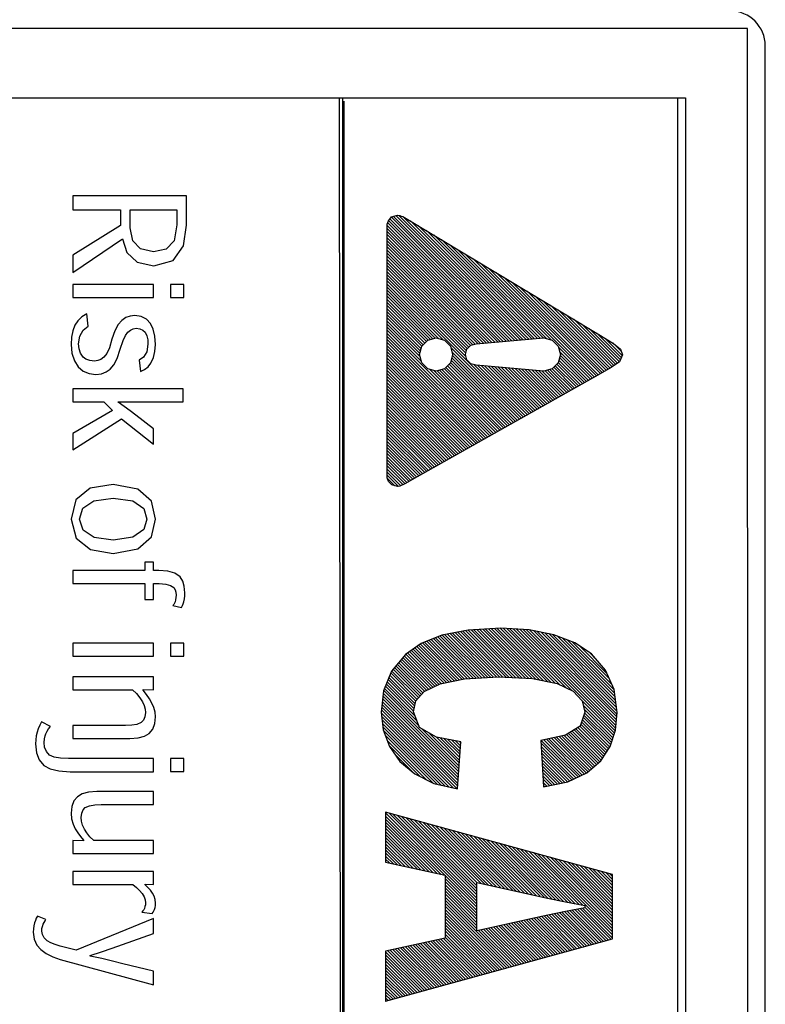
# Model space of a CAD drawing. Header units: millimetres. Extents: x -728 to -141, y -62 to 525.
# Tile 102 of 186: x -312 to -301, y 233 to 248. Entities that reach past the tile are written whole.
import ezdxf

# ---------------------------------------------------------------- set-up
doc = ezdxf.new("R2010")
doc.units = ezdxf.units.MM
doc.header["$LTSCALE"] = 23.1
doc.layers.add('R912005502_AM_0', color=7, linetype='CONTINUOUS')

msp = doc.modelspace()

# ---------------------------------------------------------------- linework, layer by layer
at = {"layer": 'R912005502_AM_0', "color": 7}
for p, q in [((-301.542, 247.462), (-320.535, 247.462)), ((-301.535, 200.961), (-301.542, 247.462)), ((-301.289, 201.212), (-301.289, 247.212)), ((-307.345, 201.959), (-307.39, 246.468)), ((-307.39, 246.468), (-302.43, 246.468)), ((-302.43, 246.468), (-302.43, 201.958)), ((-307.345, 246.462), (-319.535, 246.462)), ((-307.345, 246.462), (-307.345, 201.959)), ((-302.542, 246.462), (-307.345, 246.462)), ((-307.325, 246.42), (-307.325, 201.915)), ((-302.535, 201.961), (-302.542, 246.462)), ((-302.542, 201.959), (-302.542, 246.462)), ((-311.209, 245.063), (-311.209, 244.864)), ((-309.583, 245.063), (-311.209, 245.063)), ((-309.583, 244.643), (-309.583, 245.063)), ((-311.209, 244.864), (-310.525, 244.864)), ((-310.525, 244.864), (-310.525, 244.638)), ((-310.39, 244.604), (-310.39, 244.864)), ((-310.39, 244.864), (-309.72, 244.864)), ((-309.72, 244.864), (-309.72, 244.648)), ((-306.642, 244.76), (-306.56, 244.786)), ((-306.58, 244.78), (-304.798, 242.998)), ((-306.56, 244.786), (-306.525, 244.781)), ((-306.539, 244.783), (-304.757, 243.001)), ((-306.525, 244.781), (-306.504, 244.773)), ((-306.504, 244.773), (-306.48, 244.769)), ((-310.525, 244.638), (-311.209, 244.213)), ((-309.72, 244.648), (-309.759, 244.419)), ((-309.624, 244.345), (-309.583, 244.643)), ((-306.705, 244.659), (-306.689, 244.707)), ((-306.705, 241.024), (-306.705, 244.659)), ((-306.705, 244.639), (-305.042, 242.976)), ((-306.699, 244.677), (-305.001, 242.98)), ((-306.689, 244.707), (-306.642, 244.76)), ((-306.687, 244.71), (-304.961, 242.984)), ((-306.666, 244.733), (-304.92, 242.987)), ((-306.645, 244.757), (-304.879, 242.991)), ((-306.614, 244.769), (-304.839, 242.994)), ((-306.481, 244.769), (-304.717, 243.005)), ((-306.48, 244.769), (-303.676, 243.078)), ((-306.371, 244.703), (-304.676, 243.008)), ((-306.26, 244.636), (-304.635, 243.012)), ((-310.351, 244.419), (-310.39, 244.604)), ((-306.705, 244.595), (-305.083, 242.973)), ((-306.705, 244.551), (-305.123, 242.969)), ((-306.705, 244.507), (-305.164, 242.966)), ((-306.148, 244.569), (-304.595, 243.015)), ((-306.037, 244.502), (-304.554, 243.019)), ((-311.209, 243.966), (-310.5, 244.446)), ((-310.5, 244.446), (-310.435, 244.252)), ((-310.239, 244.303), (-310.351, 244.419)), ((-309.759, 244.419), (-309.872, 244.298)), ((-306.705, 244.462), (-305.205, 242.962)), ((-306.705, 244.418), (-305.245, 242.959)), ((-306.705, 244.374), (-305.286, 242.955)), ((-305.926, 244.435), (-304.513, 243.022)), ((-305.814, 244.368), (-304.473, 243.026)), ((-311.209, 244.213), (-311.209, 243.966)), ((-310.435, 244.252), (-310.29, 244.112)), ((-310.054, 244.262), (-310.239, 244.303)), ((-309.872, 244.298), (-310.054, 244.262)), ((-309.77, 244.137), (-309.624, 244.345)), ((-306.705, 244.33), (-305.327, 242.952)), ((-306.705, 244.286), (-305.367, 242.948)), ((-306.705, 244.241), (-305.408, 242.945)), ((-305.703, 244.301), (-304.417, 243.014)), ((-305.592, 244.233), (-304.356, 242.998)), ((-310.29, 244.112), (-310.05, 244.059)), ((-310.05, 244.059), (-309.77, 244.137)), ((-306.705, 244.197), (-305.446, 242.939)), ((-306.705, 244.153), (-305.481, 242.929)), ((-306.705, 244.109), (-305.514, 242.918)), ((-305.481, 244.166), (-303.765, 242.451)), ((-305.369, 244.099), (-303.737, 242.467)), ((-306.705, 244.065), (-305.536, 242.896)), ((-306.705, 244.02), (-305.558, 242.874)), ((-306.705, 243.976), (-305.571, 242.843)), ((-306.705, 243.932), (-305.581, 242.808)), ((-305.258, 244.032), (-303.709, 242.483)), ((-305.147, 243.965), (-303.681, 242.499)), ((-311.209, 243.794), (-311.209, 243.606)), ((-310.052, 243.794), (-311.209, 243.794)), ((-310.052, 243.606), (-310.052, 243.794)), ((-309.811, 243.794), (-309.811, 243.606)), ((-309.62, 243.794), (-309.811, 243.794)), ((-309.62, 243.606), (-309.62, 243.794)), ((-306.705, 243.888), (-305.578, 242.762)), ((-306.705, 243.844), (-304.755, 241.894)), ((-306.705, 243.799), (-305.905, 242.999)), ((-305.035, 243.898), (-303.652, 242.515)), ((-304.924, 243.831), (-303.624, 242.531)), ((-306.705, 243.755), (-305.965, 243.016)), ((-306.705, 243.711), (-306.017, 243.023)), ((-306.705, 243.667), (-306.052, 243.014)), ((-304.813, 243.764), (-303.596, 242.547)), ((-304.702, 243.697), (-303.568, 242.563)), ((-311.209, 243.606), (-310.052, 243.606)), ((-309.811, 243.606), (-309.62, 243.606)), ((-306.705, 243.623), (-306.087, 243.005)), ((-306.705, 243.578), (-306.121, 242.995)), ((-306.705, 243.534), (-306.145, 242.975)), ((-304.59, 243.63), (-303.539, 242.579)), ((-304.479, 243.563), (-303.511, 242.595)), ((-311.009, 243.371), (-311.08, 243.328)), ((-310.99, 243.195), (-311.009, 243.371)), ((-306.705, 243.49), (-306.167, 242.953)), ((-306.705, 243.446), (-306.189, 242.93)), ((-306.705, 243.402), (-306.211, 242.908)), ((-304.368, 243.496), (-303.484, 242.612)), ((-304.257, 243.428), (-303.458, 242.63)), ((-304.145, 243.361), (-303.432, 242.648)), ((-311.138, 243.274), (-311.18, 243.209)), ((-311.08, 243.328), (-311.138, 243.274)), ((-310.509, 243.278), (-310.562, 243.217)), ((-310.452, 243.318), (-310.509, 243.278)), ((-310.39, 243.341), (-310.452, 243.318)), ((-310.322, 243.349), (-310.39, 243.341)), ((-310.231, 243.335), (-310.322, 243.349)), ((-310.156, 243.295), (-310.231, 243.335)), ((-310.099, 243.232), (-310.156, 243.295)), ((-310.058, 243.152), (-310.099, 243.232)), ((-306.705, 243.357), (-306.22, 242.873)), ((-306.705, 243.313), (-306.23, 242.838)), ((-306.705, 243.269), (-306.239, 242.804)), ((-306.705, 243.225), (-306.234, 242.754)), ((-304.034, 243.294), (-303.405, 242.666)), ((-303.923, 243.227), (-303.379, 242.684)), ((-311.211, 243.128), (-311.229, 243.037)), ((-311.18, 243.209), (-311.211, 243.128)), ((-311.11, 243.054), (-311.062, 243.14)), ((-311.062, 243.14), (-310.99, 243.195)), ((-310.606, 243.131), (-310.649, 243.007)), ((-310.562, 243.217), (-310.606, 243.131)), ((-310.457, 243.061), (-310.422, 243.11)), ((-310.422, 243.11), (-310.386, 243.14)), ((-310.386, 243.14), (-310.345, 243.159)), ((-310.345, 243.159), (-310.301, 243.166)), ((-310.301, 243.166), (-310.249, 243.159)), ((-310.249, 243.159), (-310.207, 243.139)), ((-310.207, 243.139), (-310.174, 243.108)), ((-310.174, 243.108), (-310.151, 243.059)), ((-310.034, 243.054), (-310.058, 243.152)), ((-306.705, 243.181), (-306.217, 242.693)), ((-306.705, 243.136), (-305.207, 241.639)), ((-306.705, 243.092), (-305.235, 241.623)), ((-303.811, 243.16), (-303.365, 242.714)), ((-303.7, 243.093), (-303.352, 242.745)), ((-311.229, 243.037), (-311.235, 242.935)), ((-311.127, 242.94), (-311.11, 243.054)), ((-311.12, 242.871), (-311.127, 242.94)), ((-310.649, 243.007), (-310.686, 242.886)), ((-310.53, 242.864), (-310.49, 242.988)), ((-310.49, 242.988), (-310.457, 243.061)), ((-310.151, 243.059), (-310.137, 243)), ((-310.137, 243), (-310.133, 242.936)), ((-310.026, 242.935), (-310.034, 243.054)), ((-306.705, 243.048), (-305.264, 241.607)), ((-306.705, 243.004), (-305.292, 241.591)), ((-306.705, 242.96), (-305.32, 241.575)), ((-306.211, 242.909), (-306.125, 242.994)), ((-306.125, 242.994), (-306.005, 243.027)), ((-306.005, 243.027), (-305.885, 242.994)), ((-305.885, 242.994), (-305.8, 242.909)), ((-305.51, 242.922), (-305.432, 242.943)), ((-305.432, 242.943), (-304.462, 243.027)), ((-304.462, 243.027), (-304.342, 242.994)), ((-304.342, 242.994), (-304.257, 242.909)), ((-303.676, 243.078), (-303.464, 242.949)), ((-303.587, 243.024), (-303.339, 242.776)), ((-303.474, 242.956), (-303.351, 242.832)), ((-303.464, 242.949), (-303.362, 242.866)), ((-311.235, 242.935), (-311.222, 242.807)), ((-311.222, 242.807), (-311.187, 242.7)), ((-311.099, 242.808), (-311.12, 242.871)), ((-311.063, 242.753), (-311.099, 242.808)), ((-310.723, 242.804), (-310.765, 242.751)), ((-310.686, 242.886), (-310.723, 242.804)), ((-310.577, 242.734), (-310.53, 242.864)), ((-310.151, 242.828), (-310.198, 242.752)), ((-310.133, 242.936), (-310.151, 242.828)), ((-310.055, 242.745), (-310.033, 242.834)), ((-310.033, 242.834), (-310.026, 242.935)), ((-306.705, 242.916), (-305.348, 241.559)), ((-306.705, 242.871), (-305.377, 241.543)), ((-306.705, 242.827), (-305.405, 241.527)), ((-306.243, 242.789), (-306.211, 242.909)), ((-305.8, 242.909), (-305.768, 242.789)), ((-305.795, 242.89), (-304.783, 241.878)), ((-305.778, 242.829), (-304.811, 241.862)), ((-305.586, 242.789), (-305.565, 242.867)), ((-305.565, 242.867), (-305.51, 242.922)), ((-304.257, 242.909), (-304.224, 242.789)), ((-304.253, 242.895), (-303.794, 242.435)), ((-304.237, 242.834), (-303.822, 242.419)), ((-303.362, 242.866), (-303.335, 242.784)), ((-311.187, 242.7), (-311.132, 242.615)), ((-311.022, 242.722), (-311.063, 242.753)), ((-310.968, 242.703), (-311.022, 242.722)), ((-310.901, 242.696), (-310.968, 242.703)), ((-310.853, 242.702), (-310.901, 242.696)), ((-310.807, 242.72), (-310.853, 242.702)), ((-310.765, 242.751), (-310.807, 242.72)), ((-310.623, 242.642), (-310.577, 242.734)), ((-310.198, 242.752), (-310.26, 242.709)), ((-310.26, 242.709), (-310.242, 242.545)), ((-310.132, 242.615), (-310.092, 242.667)), ((-310.092, 242.667), (-310.055, 242.745)), ((-306.705, 242.783), (-305.433, 241.512)), ((-306.705, 242.739), (-305.461, 241.496)), ((-306.705, 242.695), (-305.49, 241.48)), ((-306.211, 242.669), (-306.243, 242.789)), ((-306.125, 242.584), (-306.211, 242.669)), ((-305.8, 242.669), (-305.885, 242.584)), ((-305.768, 242.789), (-305.8, 242.669)), ((-305.799, 242.673), (-304.924, 241.798)), ((-305.79, 242.708), (-304.896, 241.814)), ((-305.78, 242.742), (-304.868, 241.83)), ((-305.771, 242.777), (-304.84, 241.846)), ((-305.565, 242.711), (-305.586, 242.789)), ((-305.51, 242.656), (-305.565, 242.711)), ((-305.432, 242.635), (-305.51, 242.656)), ((-304.257, 242.669), (-304.342, 242.584)), ((-304.224, 242.789), (-304.257, 242.669)), ((-304.255, 242.676), (-303.935, 242.356)), ((-304.246, 242.71), (-303.907, 242.372)), ((-304.236, 242.745), (-303.879, 242.388)), ((-304.227, 242.78), (-303.85, 242.403)), ((-303.377, 242.685), (-303.497, 242.603)), ((-303.335, 242.784), (-303.377, 242.685)), ((-311.132, 242.615), (-311.061, 242.553)), ((-311.061, 242.553), (-310.977, 242.517)), ((-310.977, 242.517), (-310.879, 242.505)), ((-310.798, 242.514), (-310.731, 242.539)), ((-310.731, 242.539), (-310.677, 242.577)), ((-310.677, 242.577), (-310.623, 242.642)), ((-310.242, 242.545), (-310.182, 242.574)), ((-310.182, 242.574), (-310.132, 242.615)), ((-306.705, 242.65), (-305.518, 241.464)), ((-306.705, 242.606), (-305.546, 241.448)), ((-306.705, 242.562), (-305.575, 241.432)), ((-306.705, 242.518), (-305.603, 241.416)), ((-306.005, 242.551), (-306.125, 242.584)), ((-306.101, 242.577), (-305.179, 241.655)), ((-306.04, 242.56), (-305.151, 241.671)), ((-305.885, 242.584), (-306.005, 242.551)), ((-305.991, 242.555), (-305.122, 241.687)), ((-305.956, 242.564), (-305.094, 241.703)), ((-305.921, 242.574), (-305.066, 241.719)), ((-305.886, 242.583), (-305.037, 241.734)), ((-305.864, 242.605), (-305.009, 241.75)), ((-305.842, 242.627), (-304.981, 241.766)), ((-305.82, 242.649), (-304.953, 241.782)), ((-305.459, 242.642), (-304.727, 241.91)), ((-304.462, 242.551), (-305.432, 242.635)), ((-305.405, 242.633), (-304.698, 241.926)), ((-305.357, 242.628), (-304.67, 241.942)), ((-305.309, 242.624), (-304.642, 241.957)), ((-305.26, 242.62), (-304.613, 241.973)), ((-305.212, 242.616), (-304.585, 241.989)), ((-305.163, 242.612), (-304.557, 242.005)), ((-305.115, 242.608), (-304.529, 242.021)), ((-305.067, 242.603), (-304.5, 242.037)), ((-305.018, 242.599), (-304.472, 242.053)), ((-304.97, 242.595), (-304.444, 242.069)), ((-304.921, 242.591), (-304.416, 242.085)), ((-304.873, 242.587), (-304.387, 242.101)), ((-304.825, 242.582), (-304.359, 242.117)), ((-304.776, 242.578), (-304.331, 242.133)), ((-304.728, 242.574), (-304.303, 242.149)), ((-304.68, 242.57), (-304.274, 242.165)), ((-304.631, 242.566), (-304.246, 242.18)), ((-304.583, 242.561), (-304.218, 242.196)), ((-304.534, 242.557), (-304.189, 242.212)), ((-304.486, 242.553), (-304.161, 242.228)), ((-304.342, 242.584), (-304.462, 242.551)), ((-304.445, 242.556), (-304.133, 242.244)), ((-304.41, 242.565), (-304.105, 242.26)), ((-304.375, 242.575), (-304.076, 242.276)), ((-304.341, 242.585), (-304.048, 242.292)), ((-304.319, 242.607), (-304.02, 242.308)), ((-304.297, 242.629), (-303.992, 242.324)), ((-304.275, 242.651), (-303.963, 242.34)), ((-303.497, 242.603), (-303.687, 242.495)), ((-310.879, 242.505), (-310.798, 242.514)), ((-306.705, 242.474), (-305.631, 241.4)), ((-306.705, 242.429), (-305.659, 241.384)), ((-306.705, 242.385), (-305.688, 241.368)), ((-303.687, 242.495), (-306.278, 241.036)), ((-311.209, 242.297), (-311.209, 242.109)), ((-309.628, 242.297), (-311.209, 242.297)), ((-309.628, 242.109), (-309.628, 242.297)), ((-306.705, 242.341), (-305.716, 241.352)), ((-306.705, 242.297), (-305.744, 241.336)), ((-306.705, 242.253), (-305.772, 241.32)), ((-311.209, 242.109), (-310.765, 242.109)), ((-310.765, 242.109), (-310.643, 241.986)), ((-310.558, 242.106), (-310.558, 242.112)), ((-310.558, 242.112), (-310.471, 242.11)), ((-310.473, 242.045), (-310.558, 242.106)), ((-310.471, 242.11), (-310.387, 242.109)), ((-310.387, 242.109), (-310.302, 242.109)), ((-310.302, 242.109), (-309.628, 242.109)), ((-306.705, 242.208), (-305.801, 241.304)), ((-306.705, 242.164), (-305.829, 241.289)), ((-306.705, 242.12), (-305.857, 241.273)), ((-310.643, 241.986), (-311.209, 241.659)), ((-310.389, 241.983), (-310.473, 242.045)), ((-310.307, 241.922), (-310.389, 241.983)), ((-306.705, 242.076), (-305.885, 241.257)), ((-306.705, 242.032), (-305.914, 241.241)), ((-306.705, 241.987), (-305.942, 241.225)), ((-311.209, 241.424), (-310.511, 241.868)), ((-310.511, 241.868), (-310.052, 241.506)), ((-310.052, 241.725), (-310.307, 241.922)), ((-306.705, 241.943), (-305.97, 241.209)), ((-306.705, 241.899), (-305.999, 241.193)), ((-306.705, 241.855), (-306.027, 241.177)), ((-306.705, 241.811), (-306.055, 241.161)), ((-310.052, 241.506), (-310.052, 241.725)), ((-306.705, 241.766), (-306.083, 241.145)), ((-306.705, 241.722), (-306.112, 241.129)), ((-306.705, 241.678), (-306.14, 241.113)), ((-311.209, 241.659), (-311.209, 241.424)), ((-306.705, 241.634), (-306.168, 241.097)), ((-306.705, 241.59), (-306.196, 241.081)), ((-306.705, 241.545), (-306.225, 241.066)), ((-306.705, 241.501), (-306.253, 241.05)), ((-306.705, 241.457), (-306.281, 241.034)), ((-306.705, 241.413), (-306.309, 241.017)), ((-306.705, 241.369), (-306.337, 241.001)), ((-306.705, 241.325), (-306.365, 240.985)), ((-306.705, 241.28), (-306.393, 240.969)), ((-306.705, 241.236), (-306.421, 240.952)), ((-306.705, 241.192), (-306.449, 240.936)), ((-306.705, 241.148), (-306.479, 240.922)), ((-306.705, 241.104), (-306.509, 240.908)), ((-306.705, 241.059), (-306.544, 240.899)), ((-306.687, 240.972), (-306.705, 241.024)), ((-306.7, 241.011), (-306.598, 240.908)), ((-306.638, 240.92), (-306.687, 240.972)), ((-306.278, 241.036), (-306.452, 240.935)), ((-310.962, 240.872), (-311.165, 240.709)), ((-310.63, 240.925), (-310.962, 240.872)), ((-310.277, 240.861), (-310.63, 240.925)), ((-310.084, 240.687), (-310.277, 240.861)), ((-306.56, 240.897), (-306.638, 240.92)), ((-306.525, 240.901), (-306.56, 240.897)), ((-306.452, 240.935), (-306.525, 240.901)), ((-311.165, 240.709), (-311.235, 240.432)), ((-311.066, 240.59), (-310.91, 240.695)), ((-310.91, 240.695), (-310.633, 240.733)), ((-310.633, 240.733), (-310.349, 240.691)), ((-310.349, 240.691), (-310.195, 240.581)), ((-310.026, 240.432), (-310.084, 240.687)), ((-311.116, 240.432), (-311.066, 240.59)), ((-310.195, 240.581), (-310.149, 240.432)), ((-311.235, 240.432), (-311.164, 240.158)), ((-311.116, 240.43), (-311.116, 240.432)), ((-311.063, 240.272), (-311.116, 240.43)), ((-310.149, 240.432), (-310.195, 240.284)), ((-310.084, 240.178), (-310.026, 240.432)), ((-310.902, 240.168), (-311.063, 240.272)), ((-310.195, 240.284), (-310.348, 240.174)), ((-311.164, 240.158), (-310.959, 239.994)), ((-310.633, 240.131), (-310.902, 240.168)), ((-310.348, 240.174), (-310.633, 240.131)), ((-310.277, 240.004), (-310.084, 240.178)), ((-310.959, 239.994), (-310.633, 239.939)), ((-310.63, 239.939), (-310.277, 240.004)), ((-310.633, 239.939), (-310.63, 239.939)), ((-311.209, 239.694), (-311.209, 239.506)), ((-310.176, 239.694), (-311.209, 239.694)), ((-310.176, 239.815), (-310.176, 239.694)), ((-310.052, 239.815), (-310.176, 239.815)), ((-310.052, 239.694), (-310.052, 239.815)), ((-309.977, 239.694), (-310.052, 239.694)), ((-309.849, 239.684), (-309.977, 239.694)), ((-309.747, 239.655), (-309.849, 239.684)), ((-309.674, 239.603), (-309.747, 239.655)), ((-309.636, 239.544), (-309.674, 239.603)), ((-311.209, 239.506), (-310.176, 239.506)), ((-310.176, 239.506), (-310.176, 239.278)), ((-310.052, 239.278), (-310.052, 239.506)), ((-310.052, 239.506), (-309.974, 239.506)), ((-309.974, 239.506), (-309.878, 239.499)), ((-309.878, 239.499), (-309.809, 239.481)), ((-309.809, 239.481), (-309.764, 239.45)), ((-309.764, 239.45), (-309.745, 239.419)), ((-309.745, 239.419), (-309.734, 239.382)), ((-309.613, 239.469), (-309.636, 239.544)), ((-309.604, 239.376), (-309.613, 239.469)), ((-310.176, 239.278), (-310.052, 239.278)), ((-309.737, 239.276), (-309.745, 239.248)), ((-309.732, 239.308), (-309.737, 239.276)), ((-309.734, 239.382), (-309.73, 239.342)), ((-309.73, 239.342), (-309.732, 239.308)), ((-309.618, 239.248), (-309.61, 239.289)), ((-309.61, 239.289), (-309.606, 239.332)), ((-309.606, 239.332), (-309.604, 239.376)), ((-309.765, 239.207), (-309.777, 239.192)), ((-309.777, 239.192), (-309.652, 239.164)), ((-309.755, 239.226), (-309.765, 239.207)), ((-309.745, 239.248), (-309.755, 239.226)), ((-309.652, 239.164), (-309.638, 239.191)), ((-309.638, 239.191), (-309.627, 239.218)), ((-309.627, 239.218), (-309.618, 239.248)), ((-305.077, 238.867), (-305.546, 238.841)), ((-305.421, 238.848), (-304.724, 238.15)), ((-305.38, 238.85), (-304.677, 238.148)), ((-305.338, 238.853), (-304.63, 238.145)), ((-305.296, 238.855), (-304.577, 238.136)), ((-305.254, 238.858), (-304.521, 238.125)), ((-305.212, 238.86), (-304.466, 238.114)), ((-305.17, 238.862), (-304.411, 238.103)), ((-305.129, 238.865), (-304.356, 238.092)), ((-305.087, 238.867), (-304.3, 238.08)), ((-304.67, 238.844), (-305.077, 238.867)), ((-305.041, 238.865), (-304.232, 238.056)), ((-304.994, 238.863), (-304.148, 238.017)), ((-304.947, 238.86), (-304.065, 237.978)), ((-304.9, 238.857), (-303.44, 237.397)), ((-304.854, 238.855), (-303.433, 237.435)), ((-304.807, 238.852), (-303.43, 237.475)), ((-304.76, 238.849), (-303.426, 237.515)), ((-304.713, 238.847), (-303.422, 237.556)), ((-305.924, 238.766), (-306.221, 238.648)), ((-306.075, 238.706), (-305.517, 238.148)), ((-306.043, 238.719), (-305.475, 238.151)), ((-306.012, 238.731), (-305.433, 238.153)), ((-305.98, 238.744), (-305.391, 238.155)), ((-305.948, 238.756), (-305.349, 238.157)), ((-305.546, 238.841), (-305.924, 238.766)), ((-305.916, 238.768), (-305.307, 238.16)), ((-305.879, 238.775), (-305.265, 238.162)), ((-305.842, 238.782), (-305.224, 238.164)), ((-305.805, 238.79), (-305.182, 238.166)), ((-305.768, 238.797), (-305.14, 238.169)), ((-305.731, 238.804), (-305.096, 238.17)), ((-305.694, 238.812), (-305.05, 238.167)), ((-305.657, 238.819), (-305.003, 238.165)), ((-305.621, 238.826), (-304.957, 238.162)), ((-305.584, 238.834), (-304.91, 238.16)), ((-305.547, 238.841), (-304.863, 238.157)), ((-305.505, 238.843), (-304.817, 238.155)), ((-305.463, 238.846), (-304.77, 238.153)), ((-304.317, 238.775), (-304.67, 238.844)), ((-304.665, 238.843), (-303.418, 237.596)), ((-304.611, 238.833), (-303.414, 237.637)), ((-304.556, 238.822), (-303.415, 237.681)), ((-304.501, 238.811), (-303.422, 237.732)), ((-304.446, 238.8), (-303.428, 237.783)), ((-304.391, 238.79), (-303.435, 237.833)), ((-304.336, 238.779), (-303.441, 237.884)), ((-304.018, 238.66), (-304.317, 238.775)), ((-304.27, 238.757), (-303.448, 237.935)), ((-304.198, 238.729), (-303.454, 237.986)), ((-311.209, 238.655), (-311.209, 238.467)), ((-310.052, 238.655), (-311.209, 238.655)), ((-310.052, 238.467), (-310.052, 238.655)), ((-309.811, 238.655), (-309.811, 238.467)), ((-309.62, 238.655), (-309.811, 238.655)), ((-309.62, 238.467), (-309.62, 238.655)), ((-306.221, 238.648), (-306.446, 238.493)), ((-306.336, 238.569), (-305.857, 238.091)), ((-306.309, 238.587), (-305.821, 238.098)), ((-306.283, 238.605), (-305.784, 238.106)), ((-306.257, 238.623), (-305.748, 238.114)), ((-306.231, 238.641), (-305.711, 238.121)), ((-306.201, 238.656), (-305.674, 238.129)), ((-306.17, 238.668), (-305.638, 238.136)), ((-306.138, 238.681), (-305.601, 238.144)), ((-306.106, 238.693), (-305.559, 238.146)), ((-304.126, 238.702), (-303.488, 238.063)), ((-304.054, 238.674), (-303.523, 238.142)), ((-303.777, 238.499), (-304.018, 238.66)), ((-303.951, 238.615), (-303.557, 238.221)), ((-311.209, 238.467), (-310.052, 238.467)), ((-309.811, 238.467), (-309.62, 238.467)), ((-306.446, 238.493), (-306.645, 238.252)), ((-306.502, 238.426), (-306.083, 238.007)), ((-306.482, 238.45), (-306.053, 238.021)), ((-306.462, 238.474), (-306.023, 238.036)), ((-306.44, 238.497), (-305.994, 238.05)), ((-306.414, 238.515), (-305.964, 238.065)), ((-306.388, 238.533), (-305.931, 238.076)), ((-306.362, 238.551), (-305.894, 238.083)), ((-303.819, 238.527), (-303.691, 238.4)), ((-303.578, 238.267), (-303.777, 238.499)), ((-306.602, 238.305), (-306.214, 237.917)), ((-306.582, 238.329), (-306.193, 237.941)), ((-306.562, 238.353), (-306.172, 237.964)), ((-306.542, 238.378), (-306.142, 237.978)), ((-306.522, 238.402), (-306.113, 237.992)), ((-311.209, 238.173), (-311.209, 237.986)), ((-310.052, 238.173), (-311.209, 238.173)), ((-310.052, 237.986), (-310.052, 238.173)), ((-306.645, 238.252), (-306.757, 237.969)), ((-306.681, 238.163), (-306.304, 237.786)), ((-306.668, 238.195), (-306.296, 237.822)), ((-306.656, 238.226), (-306.276, 237.847)), ((-306.642, 238.257), (-306.255, 237.87)), ((-306.622, 238.281), (-306.235, 237.894)), ((-305.949, 238.072), (-305.6, 238.144)), ((-305.6, 238.144), (-305.109, 238.17)), ((-305.109, 238.17), (-304.622, 238.145)), ((-304.622, 238.145), (-304.271, 238.075)), ((-303.454, 237.988), (-303.578, 238.267)), ((-306.743, 238.005), (-306.279, 237.54)), ((-306.731, 238.036), (-306.309, 237.614)), ((-306.718, 238.068), (-306.329, 237.678)), ((-306.706, 238.1), (-306.321, 237.714)), ((-306.693, 238.131), (-306.312, 237.75)), ((-306.174, 237.963), (-305.949, 238.072)), ((-304.271, 238.075), (-304.04, 237.966)), ((-311.209, 237.986), (-310.355, 237.986)), ((-310.355, 237.986), (-310.299, 237.931)), ((-310.299, 237.931), (-310.25, 237.871)), ((-310.25, 237.871), (-310.213, 237.813)), ((-310.201, 237.98), (-310.201, 237.989)), ((-310.201, 237.989), (-310.052, 237.986)), ((-310.155, 237.92), (-310.201, 237.98)), ((-310.113, 237.858), (-310.155, 237.92)), ((-306.757, 237.969), (-306.792, 237.663)), ((-306.766, 237.894), (-305.68, 236.809)), ((-306.761, 237.934), (-305.677, 236.85)), ((-306.756, 237.973), (-306.249, 237.466)), ((-306.295, 237.826), (-306.174, 237.963)), ((-304.04, 237.966), (-303.913, 237.827)), ((-303.412, 237.66), (-303.454, 237.988)), ((-310.213, 237.813), (-310.19, 237.762)), ((-310.19, 237.762), (-310.175, 237.71)), ((-310.077, 237.795), (-310.113, 237.858)), ((-310.05, 237.732), (-310.077, 237.795)), ((-310.032, 237.665), (-310.05, 237.732)), ((-306.784, 237.736), (-305.692, 236.644)), ((-306.779, 237.775), (-305.689, 236.685)), ((-306.775, 237.815), (-305.686, 236.726)), ((-306.77, 237.855), (-305.683, 236.767)), ((-306.331, 237.669), (-306.295, 237.826)), ((-303.913, 237.827), (-303.874, 237.665)), ((-303.913, 237.825), (-303.45, 237.363)), ((-303.899, 237.767), (-303.461, 237.33)), ((-310.177, 237.596), (-310.199, 237.55)), ((-310.169, 237.659), (-310.177, 237.596)), ((-310.175, 237.71), (-310.169, 237.659)), ((-310.035, 237.502), (-310.026, 237.596)), ((-310.026, 237.596), (-310.032, 237.665)), ((-306.792, 237.663), (-306.763, 237.413)), ((-306.791, 237.655), (-305.702, 236.565)), ((-306.789, 237.696), (-305.695, 236.603)), ((-306.785, 237.605), (-305.759, 236.579)), ((-306.242, 237.447), (-306.331, 237.669)), ((-303.874, 237.665), (-303.943, 237.464)), ((-303.899, 237.591), (-303.504, 237.196)), ((-303.888, 237.624), (-303.494, 237.23)), ((-303.885, 237.709), (-303.472, 237.296)), ((-303.877, 237.657), (-303.483, 237.263)), ((-303.436, 237.407), (-303.412, 237.66)), ((-311.685, 237.477), (-311.706, 237.427)), ((-311.659, 237.526), (-311.685, 237.477)), ((-311.531, 237.461), (-311.659, 237.526)), ((-311.557, 237.428), (-311.531, 237.461)), ((-311.209, 237.475), (-311.209, 237.287)), ((-310.453, 237.475), (-311.209, 237.475)), ((-310.366, 237.478), (-310.453, 237.475)), ((-310.291, 237.49), (-310.366, 237.478)), ((-310.231, 237.517), (-310.291, 237.49)), ((-310.199, 237.55), (-310.231, 237.517)), ((-310.064, 237.422), (-310.035, 237.502)), ((-306.78, 237.555), (-305.817, 236.592)), ((-306.774, 237.504), (-305.875, 236.606)), ((-306.768, 237.454), (-305.933, 236.619)), ((-306.001, 237.306), (-306.242, 237.447)), ((-303.943, 237.464), (-304.151, 237.335)), ((-303.974, 237.445), (-303.587, 237.058)), ((-303.947, 237.462), (-303.569, 237.084)), ((-303.933, 237.492), (-303.552, 237.111)), ((-303.922, 237.525), (-303.535, 237.138)), ((-303.911, 237.558), (-303.517, 237.165)), ((-311.734, 237.324), (-311.742, 237.269)), ((-311.722, 237.377), (-311.734, 237.324)), ((-311.706, 237.427), (-311.722, 237.377)), ((-311.617, 237.283), (-311.608, 237.324)), ((-311.608, 237.324), (-311.597, 237.355)), ((-311.597, 237.355), (-311.579, 237.393)), ((-311.579, 237.393), (-311.557, 237.428)), ((-310.395, 237.287), (-310.276, 237.295)), ((-310.276, 237.295), (-310.184, 237.32)), ((-310.184, 237.32), (-310.115, 237.361)), ((-310.115, 237.361), (-310.064, 237.422)), ((-306.763, 237.413), (-306.674, 237.175)), ((-306.758, 237.401), (-305.99, 236.633)), ((-306.732, 237.33), (-306.054, 236.652)), ((-306.214, 237.431), (-305.674, 236.891)), ((-306.108, 237.369), (-305.671, 236.932)), ((-306.001, 237.307), (-305.668, 236.973)), ((-305.649, 237.238), (-306.001, 237.306)), ((-305.946, 237.296), (-305.665, 237.015)), ((-304.151, 237.335), (-304.503, 237.26)), ((-304.315, 237.3), (-303.826, 236.811)), ((-304.279, 237.308), (-303.803, 236.831)), ((-304.242, 237.315), (-303.779, 236.852)), ((-304.206, 237.323), (-303.755, 236.872)), ((-304.169, 237.331), (-303.731, 236.893)), ((-304.137, 237.343), (-303.707, 236.913)), ((-304.11, 237.36), (-303.684, 236.934)), ((-304.083, 237.377), (-303.66, 236.954)), ((-304.056, 237.394), (-303.639, 236.977)), ((-304.028, 237.411), (-303.621, 237.004)), ((-304.001, 237.428), (-303.604, 237.031)), ((-303.512, 237.173), (-303.436, 237.407)), ((-311.742, 237.269), (-311.745, 237.21)), ((-311.745, 237.21), (-311.731, 237.084)), ((-311.621, 237.229), (-311.617, 237.283)), ((-311.614, 237.165), (-311.621, 237.229)), ((-311.589, 237.102), (-311.614, 237.165)), ((-311.209, 237.287), (-310.395, 237.287)), ((-306.706, 237.26), (-306.141, 236.695)), ((-306.679, 237.189), (-306.228, 236.738)), ((-306.674, 237.175), (-306.524, 236.96)), ((-305.891, 237.285), (-305.662, 237.056)), ((-305.837, 237.274), (-305.659, 237.097)), ((-305.782, 237.264), (-305.656, 237.138)), ((-305.727, 237.253), (-305.653, 237.179)), ((-305.698, 236.564), (-305.649, 237.238)), ((-305.672, 237.243), (-305.65, 237.221)), ((-304.503, 237.26), (-304.466, 236.596)), ((-304.501, 237.22), (-304.002, 236.722)), ((-304.498, 237.261), (-303.972, 236.736)), ((-304.498, 237.173), (-304.032, 236.707)), ((-304.461, 237.269), (-303.942, 236.75)), ((-304.425, 237.277), (-303.912, 236.764)), ((-304.388, 237.285), (-303.881, 236.778)), ((-304.352, 237.292), (-303.851, 236.792)), ((-303.646, 236.966), (-303.512, 237.173)), ((-311.731, 237.084), (-311.691, 236.981)), ((-311.543, 237.05), (-311.589, 237.102)), ((-311.478, 237.021), (-311.543, 237.05)), ((-311.388, 237.005), (-311.478, 237.021)), ((-306.592, 237.058), (-306.324, 236.789)), ((-304.495, 237.127), (-304.062, 236.693)), ((-304.493, 237.08), (-304.092, 236.679)), ((-304.49, 237.033), (-304.124, 236.667)), ((-311.691, 236.981), (-311.624, 236.902)), ((-311.624, 236.902), (-311.533, 236.852)), ((-311.271, 237), (-311.388, 237.005)), ((-310.052, 237), (-311.271, 237)), ((-310.052, 236.812), (-310.052, 237)), ((-309.811, 237), (-309.811, 236.813)), ((-309.62, 237), (-309.811, 237)), ((-309.62, 236.813), (-309.62, 237)), ((-306.524, 236.96), (-306.312, 236.779)), ((-304.488, 236.986), (-304.16, 236.659)), ((-304.485, 236.939), (-304.197, 236.651)), ((-304.482, 236.892), (-304.234, 236.644)), ((-303.846, 236.794), (-303.646, 236.966)), ((-311.533, 236.852), (-311.411, 236.822)), ((-311.411, 236.822), (-311.248, 236.812)), ((-311.248, 236.812), (-310.052, 236.812)), ((-309.811, 236.813), (-309.62, 236.813)), ((-306.312, 236.779), (-306.037, 236.644)), ((-304.48, 236.846), (-304.27, 236.636)), ((-304.477, 236.799), (-304.307, 236.629)), ((-304.474, 236.752), (-304.344, 236.621)), ((-304.117, 236.668), (-303.846, 236.794)), ((-306.037, 236.644), (-305.698, 236.564)), ((-304.472, 236.705), (-304.38, 236.614)), ((-304.469, 236.658), (-304.417, 236.606)), ((-304.467, 236.612), (-304.453, 236.598)), ((-304.466, 236.596), (-304.117, 236.668)), ((-311.145, 236.454), (-311.196, 236.392)), ((-311.076, 236.495), (-311.145, 236.454)), ((-310.985, 236.519), (-311.076, 236.495)), ((-310.866, 236.528), (-310.985, 236.519)), ((-310.052, 236.528), (-310.866, 236.528)), ((-310.052, 236.34), (-310.052, 236.528)), ((-311.225, 236.311), (-311.235, 236.217)), ((-311.196, 236.392), (-311.225, 236.311)), ((-311.031, 236.297), (-310.971, 236.325)), ((-310.971, 236.325), (-310.895, 236.337)), ((-310.895, 236.337), (-310.806, 236.34)), ((-310.806, 236.34), (-310.052, 236.34)), ((-311.235, 236.217), (-311.227, 236.137)), ((-311.091, 236.154), (-311.083, 236.218)), ((-311.083, 236.218), (-311.061, 236.265)), ((-311.061, 236.265), (-311.031, 236.297)), ((-306.728, 236.234), (-306.728, 235.516)), ((-303.476, 235.34), (-306.728, 236.234)), ((-306.728, 236.221), (-305.42, 234.913)), ((-306.728, 236.177), (-305.883, 235.332)), ((-306.684, 236.222), (-305.42, 234.957)), ((-306.623, 236.205), (-305.42, 235.001)), ((-306.562, 236.188), (-305.42, 235.046)), ((-306.501, 236.172), (-305.42, 235.09)), ((-311.227, 236.137), (-311.207, 236.062)), ((-311.207, 236.062), (-311.175, 235.991)), ((-311.085, 236.101), (-311.091, 236.154)), ((-311.07, 236.045), (-311.085, 236.101)), ((-311.045, 235.989), (-311.07, 236.045)), ((-306.728, 236.133), (-305.939, 235.344)), ((-306.728, 236.089), (-305.996, 235.357)), ((-306.728, 236.045), (-306.052, 235.369)), ((-306.44, 236.155), (-305.42, 235.134)), ((-306.38, 236.138), (-305.42, 235.178)), ((-306.319, 236.121), (-305.42, 235.222)), ((-306.258, 236.105), (-305.366, 235.213)), ((-306.197, 236.088), (-305.309, 235.2)), ((-306.136, 236.071), (-305.253, 235.188)), ((-306.075, 236.054), (-305.196, 235.176)), ((-306.014, 236.037), (-305.139, 235.163)), ((-311.175, 235.991), (-311.139, 235.936)), ((-311.139, 235.936), (-311.098, 235.883)), ((-311.01, 235.936), (-311.045, 235.989)), ((-310.965, 235.88), (-311.01, 235.936)), ((-306.728, 236.001), (-306.109, 235.381)), ((-306.728, 235.956), (-306.165, 235.394)), ((-306.728, 235.912), (-306.222, 235.406)), ((-305.953, 236.021), (-305.083, 235.151)), ((-305.892, 236.004), (-305.026, 235.138)), ((-305.831, 235.987), (-304.969, 235.126)), ((-305.77, 235.97), (-304.913, 235.113)), ((-305.709, 235.954), (-304.856, 235.101)), ((-305.648, 235.937), (-304.799, 235.088)), ((-305.587, 235.92), (-304.743, 235.076)), ((-305.526, 235.903), (-304.686, 235.063)), ((-305.465, 235.887), (-304.629, 235.051)), ((-311.209, 235.827), (-311.209, 235.639)), ((-311.055, 235.823), (-311.209, 235.827)), ((-311.098, 235.883), (-311.055, 235.832)), ((-311.055, 235.832), (-311.055, 235.823)), ((-310.909, 235.827), (-310.965, 235.88)), ((-310.052, 235.827), (-310.909, 235.827)), ((-310.052, 235.639), (-310.052, 235.827)), ((-306.728, 235.868), (-306.278, 235.418)), ((-306.728, 235.824), (-306.335, 235.43)), ((-306.728, 235.78), (-306.391, 235.443)), ((-305.404, 235.87), (-304.573, 235.038)), ((-305.343, 235.853), (-304.516, 235.026)), ((-305.282, 235.836), (-304.459, 235.013)), ((-305.221, 235.82), (-304.403, 235.001)), ((-305.16, 235.803), (-304.347, 234.989)), ((-305.099, 235.786), (-304.291, 234.978)), ((-305.038, 235.769), (-304.235, 234.966)), ((-304.977, 235.752), (-304.179, 234.954)), ((-311.209, 235.639), (-310.052, 235.639)), ((-306.728, 235.735), (-306.448, 235.455)), ((-306.728, 235.691), (-306.504, 235.467)), ((-306.728, 235.647), (-306.561, 235.48)), ((-306.728, 235.603), (-306.617, 235.492)), ((-304.916, 235.736), (-304.124, 234.943)), ((-304.856, 235.719), (-304.07, 234.933)), ((-304.795, 235.702), (-304.016, 234.923)), ((-304.734, 235.685), (-303.961, 234.913)), ((-304.673, 235.669), (-303.907, 234.903)), ((-304.612, 235.652), (-303.476, 234.517)), ((-304.551, 235.635), (-303.476, 234.561)), ((-304.49, 235.618), (-303.476, 234.605)), ((-304.429, 235.602), (-303.476, 234.649)), ((-306.728, 235.559), (-306.674, 235.504)), ((-306.728, 235.516), (-305.876, 235.331)), ((-304.368, 235.585), (-303.476, 234.693)), ((-304.307, 235.568), (-303.476, 234.738)), ((-304.246, 235.551), (-303.476, 234.782)), ((-304.185, 235.535), (-303.476, 234.826)), ((-304.124, 235.518), (-303.476, 234.87)), ((-304.063, 235.501), (-303.476, 234.914)), ((-304.002, 235.484), (-303.476, 234.959)), ((-303.941, 235.467), (-303.476, 235.003)), ((-311.209, 235.382), (-311.209, 235.194)), ((-310.052, 235.382), (-311.209, 235.382)), ((-310.052, 235.194), (-310.052, 235.382)), ((-305.876, 235.331), (-305.876, 234.428)), ((-305.876, 235.325), (-305.42, 234.869)), ((-303.88, 235.451), (-303.476, 235.047)), ((-303.819, 235.434), (-303.476, 235.091)), ((-303.758, 235.417), (-303.476, 235.135)), ((-303.697, 235.4), (-303.476, 235.179)), ((-303.636, 235.384), (-303.476, 235.224)), ((-303.575, 235.367), (-303.476, 235.268)), ((-303.514, 235.35), (-303.476, 235.312)), ((-303.476, 234.417), (-303.476, 235.34)), ((-311.209, 235.194), (-310.351, 235.194)), ((-310.351, 235.194), (-310.299, 235.153)), ((-310.175, 235.191), (-310.175, 235.198)), ((-310.175, 235.198), (-310.052, 235.194)), ((-310.135, 235.154), (-310.175, 235.191)), ((-305.876, 235.281), (-305.42, 234.825)), ((-305.876, 235.237), (-305.42, 234.78)), ((-305.876, 235.193), (-305.42, 234.736)), ((-305.42, 234.533), (-305.42, 235.225)), ((-305.42, 235.225), (-304.408, 235.002)), ((-310.299, 235.153), (-310.254, 235.109)), ((-310.254, 235.109), (-310.218, 235.066)), ((-310.218, 235.066), (-310.189, 235.019)), ((-310.099, 235.114), (-310.135, 235.154)), ((-310.068, 235.071), (-310.099, 235.114)), ((-310.046, 235.027), (-310.068, 235.071)), ((-305.876, 235.148), (-305.42, 234.692)), ((-305.876, 235.104), (-305.42, 234.648)), ((-305.876, 235.06), (-305.42, 234.604)), ((-310.189, 235.019), (-310.173, 234.975)), ((-310.17, 234.905), (-310.176, 234.878)), ((-310.173, 234.975), (-310.168, 234.935)), ((-310.168, 234.935), (-310.17, 234.905)), ((-310.031, 234.979), (-310.046, 235.027)), ((-310.026, 234.926), (-310.031, 234.979)), ((-310.027, 234.895), (-310.026, 234.926)), ((-305.876, 235.016), (-305.42, 234.559)), ((-305.876, 234.972), (-304.923, 234.019)), ((-305.876, 234.927), (-304.958, 234.009)), ((-304.408, 235.002), (-304.153, 234.949)), ((-304.153, 234.949), (-303.875, 234.897)), ((-303.875, 234.897), (-303.875, 234.863)), ((-310.207, 234.817), (-310.221, 234.801)), ((-310.221, 234.801), (-310.072, 234.778)), ((-310.195, 234.834), (-310.207, 234.817)), ((-310.185, 234.852), (-310.195, 234.834)), ((-310.176, 234.878), (-310.185, 234.852)), ((-310.072, 234.778), (-310.059, 234.797)), ((-310.059, 234.797), (-310.048, 234.816)), ((-310.048, 234.816), (-310.04, 234.837)), ((-310.04, 234.837), (-310.032, 234.866)), ((-310.032, 234.866), (-310.027, 234.895)), ((-305.876, 234.883), (-304.992, 234)), ((-305.876, 234.839), (-305.027, 233.99)), ((-305.876, 234.795), (-305.062, 233.981)), ((-304.403, 234.757), (-304.646, 234.702)), ((-304.151, 234.811), (-304.403, 234.757)), ((-304.384, 234.761), (-303.918, 234.295)), ((-304.347, 234.769), (-303.884, 234.305)), ((-304.311, 234.776), (-303.849, 234.315)), ((-304.274, 234.784), (-303.814, 234.324)), ((-304.238, 234.792), (-303.78, 234.334)), ((-304.202, 234.8), (-303.745, 234.343)), ((-304.165, 234.808), (-303.71, 234.353)), ((-303.875, 234.863), (-304.151, 234.811)), ((-304.128, 234.815), (-303.676, 234.362)), ((-304.091, 234.822), (-303.641, 234.372)), ((-304.054, 234.829), (-303.606, 234.381)), ((-304.017, 234.836), (-303.572, 234.391)), ((-303.98, 234.843), (-303.537, 234.4)), ((-303.943, 234.85), (-303.502, 234.41)), ((-303.906, 234.857), (-303.476, 234.428)), ((-303.875, 234.87), (-303.476, 234.472)), ((-311.758, 234.644), (-311.768, 234.604)), ((-311.746, 234.68), (-311.758, 234.644)), ((-311.733, 234.713), (-311.746, 234.68)), ((-311.717, 234.744), (-311.733, 234.713)), ((-311.595, 234.694), (-311.717, 234.744)), ((-311.645, 234.596), (-311.635, 234.625)), ((-311.635, 234.625), (-311.622, 234.652)), ((-311.622, 234.652), (-311.608, 234.676)), ((-311.608, 234.676), (-311.595, 234.694)), ((-310.052, 234.709), (-311.164, 234.257)), ((-310.052, 234.495), (-310.052, 234.709)), ((-305.876, 234.751), (-305.096, 233.971)), ((-305.876, 234.706), (-305.131, 233.962)), ((-305.876, 234.662), (-305.166, 233.952)), ((-305.876, 234.618), (-305.2, 233.942)), ((-304.646, 234.702), (-305.42, 234.533)), ((-305.035, 234.617), (-304.542, 234.124)), ((-304.999, 234.625), (-304.507, 234.133)), ((-304.963, 234.633), (-304.473, 234.143)), ((-304.926, 234.641), (-304.438, 234.152)), ((-304.89, 234.649), (-304.403, 234.162)), ((-304.854, 234.657), (-304.369, 234.171)), ((-304.818, 234.665), (-304.334, 234.181)), ((-304.781, 234.672), (-304.299, 234.191)), ((-304.745, 234.68), (-304.265, 234.2)), ((-304.709, 234.688), (-304.23, 234.21)), ((-304.673, 234.696), (-304.195, 234.219)), ((-304.636, 234.704), (-304.161, 234.229)), ((-304.6, 234.712), (-304.126, 234.238)), ((-304.564, 234.72), (-304.091, 234.248)), ((-304.528, 234.729), (-304.057, 234.257)), ((-304.492, 234.737), (-304.022, 234.267)), ((-304.456, 234.745), (-303.987, 234.276)), ((-304.42, 234.753), (-303.953, 234.286)), ((-311.774, 234.561), (-311.776, 234.514)), ((-311.776, 234.514), (-311.762, 234.411)), ((-311.768, 234.604), (-311.774, 234.561)), ((-311.654, 234.529), (-311.652, 234.564)), ((-311.645, 234.477), (-311.654, 234.529)), ((-311.652, 234.564), (-311.645, 234.596)), ((-311.62, 234.431), (-311.645, 234.477)), ((-310.497, 234.338), (-310.052, 234.495)), ((-305.876, 234.574), (-305.235, 233.933)), ((-305.876, 234.53), (-305.27, 233.923)), ((-305.876, 234.486), (-305.304, 233.914)), ((-305.398, 234.538), (-304.889, 234.028)), ((-305.362, 234.546), (-304.854, 234.038)), ((-305.325, 234.554), (-304.819, 234.047)), ((-305.289, 234.561), (-304.785, 234.057)), ((-305.253, 234.569), (-304.75, 234.066)), ((-305.217, 234.577), (-304.715, 234.076)), ((-305.18, 234.585), (-304.681, 234.086)), ((-305.144, 234.593), (-304.646, 234.095)), ((-305.108, 234.601), (-304.611, 234.105)), ((-305.071, 234.609), (-304.577, 234.114)), ((-311.762, 234.411), (-311.725, 234.328)), ((-311.578, 234.39), (-311.62, 234.431)), ((-311.527, 234.36), (-311.578, 234.39)), ((-311.464, 234.334), (-311.527, 234.36)), ((-311.39, 234.31), (-311.464, 234.334)), ((-310.646, 234.284), (-310.497, 234.338)), ((-305.876, 234.428), (-306.728, 234.24)), ((-306.728, 233.522), (-303.476, 234.417)), ((-306.299, 234.334), (-305.755, 233.79)), ((-306.263, 234.342), (-305.72, 233.799)), ((-306.227, 234.35), (-305.686, 233.809)), ((-306.191, 234.358), (-305.651, 233.818)), ((-306.155, 234.366), (-305.616, 233.828)), ((-306.118, 234.374), (-305.582, 233.838)), ((-306.082, 234.382), (-305.547, 233.847)), ((-306.046, 234.39), (-305.512, 233.857)), ((-306.01, 234.398), (-305.478, 233.866)), ((-305.974, 234.406), (-305.443, 233.876)), ((-305.937, 234.414), (-305.408, 233.885)), ((-305.901, 234.422), (-305.374, 233.895)), ((-305.876, 234.441), (-305.339, 233.904)), ((-311.725, 234.328), (-311.67, 234.264)), ((-311.67, 234.264), (-311.593, 234.208)), ((-311.593, 234.208), (-311.496, 234.16)), ((-311.164, 234.257), (-311.39, 234.31)), ((-310.961, 234.179), (-310.801, 234.229)), ((-310.801, 234.229), (-310.646, 234.284)), ((-306.728, 234.24), (-306.728, 233.522)), ((-306.728, 234.233), (-306.171, 233.675)), ((-306.698, 234.247), (-306.136, 233.685)), ((-306.662, 234.255), (-306.101, 233.694)), ((-306.625, 234.263), (-306.067, 233.704)), ((-306.589, 234.271), (-306.032, 233.714)), ((-306.553, 234.278), (-305.997, 233.723)), ((-306.517, 234.286), (-305.963, 233.733)), ((-306.48, 234.294), (-305.928, 233.742)), ((-306.444, 234.302), (-305.893, 233.752)), ((-306.408, 234.31), (-305.859, 233.761)), ((-306.372, 234.318), (-305.824, 233.771)), ((-306.336, 234.326), (-305.79, 233.78)), ((-311.496, 234.16), (-311.391, 234.122)), ((-311.391, 234.122), (-310.052, 233.756)), ((-310.961, 234.171), (-310.961, 234.179)), ((-310.795, 234.134), (-310.961, 234.171)), ((-310.641, 234.097), (-310.795, 234.134)), ((-310.494, 234.06), (-310.641, 234.097)), ((-310.052, 233.953), (-310.494, 234.06)), ((-306.728, 234.189), (-306.205, 233.666)), ((-306.728, 234.144), (-306.24, 233.656)), ((-306.728, 234.1), (-306.275, 233.647)), ((-306.728, 234.056), (-306.309, 233.637)), ((-310.052, 233.756), (-310.052, 233.953)), ((-306.728, 234.012), (-306.344, 233.628)), ((-306.728, 233.968), (-306.379, 233.618)), ((-306.728, 233.923), (-306.413, 233.609)), ((-306.728, 233.879), (-306.448, 233.599)), ((-306.728, 233.835), (-306.483, 233.59)), ((-306.728, 233.791), (-306.517, 233.58)), ((-306.728, 233.747), (-306.552, 233.57)), ((-306.728, 233.702), (-306.587, 233.561)), ((-306.728, 233.658), (-306.621, 233.551)), ((-306.728, 233.614), (-306.656, 233.542)), ((-306.728, 233.57), (-306.691, 233.532)), ((-306.728, 233.526), (-306.725, 233.523))]:
    msp.add_line(p, q, dxfattribs=at)
msp.add_arc((-301.789, 247.212), 0.5, 0, 90, dxfattribs=at)

doc.saveas('drawing.dxf')
